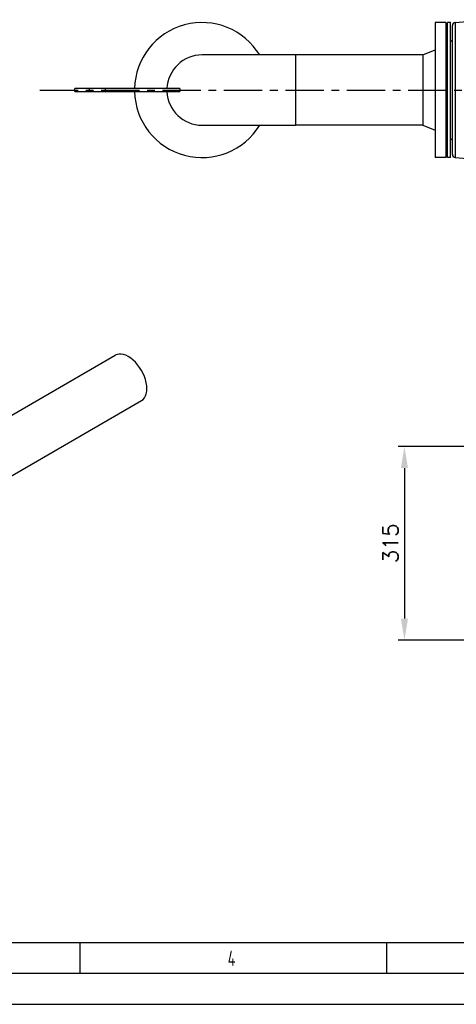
# Model space of a CAD drawing. Header units: millimetres. Extents: x 0 to 5940, y 0 to 4200.
# Tile 17 of 51: x 1372 to 2083, y 0 to 1604. Entities that reach past the tile are written whole.
import ezdxf

# ---------------------------------------------------------------- set-up
doc = ezdxf.new("R2010")
doc.units = ezdxf.units.MM
doc.header["$LTSCALE"] = 50
doc.linetypes.add('MITTE', pattern=[2, 1.25, -0.25, 0.25, -0.25])
doc.layers.get('0').update_dxf_attribs({"linetype": 'CONTINUOUS'})
doc.layers.get('DEFPOINTS').update_dxf_attribs({"linetype": 'CONTINUOUS'})
for name, color, linetype in [('02-LINIE-035', 2, 'CONTINUOUS'), ('05-ACHSE', 1, 'MITTE'), ('06-MASSE1', 1, 'CONTINUOUS'), ('KSB-BLATTRAND', 2, 'CONTINUOUS')]:
    doc.layers.add(name, color=color, linetype=linetype)
doc.styles.add('ACA_NORM', font='ROMANS.SHX')
doc.styles.get("Standard").update_dxf_attribs({"font": 'ISOCP.SHX'})
doc.dimstyles.new('1-10', dxfattribs={"dimscale": 10, "dimtxt": 2.5, "dimasz": 3.5, "dimexe": 1, "dimexo": 0, "dimgap": 1, "dimtad": 1, "dimdec": 0, "dimzin": 0, "dimtxsty": 'ACA_NORM', "dimcen": 0, "dimadec": 0, "dimazin": 0, "dimtfac": 2.4, "dimtdec": 0, "dimtmove": 0, "dimatfit": 3, "dimfxl": 1, "dimtolj": 1, "dimtzin": 0, "dimarcsym": 0})

# ---------------------------------------------------------------- blocks, each defined once
blk = doc.blocks.new('*D6')
at = {"layer": '06-MASSE1', "color": 0, "lineweight": -2}
for p, q in [((2130.4, 908.4), (1988.6, 908.4)), ((1998.6, 873.4), (1998.6, 628.4)), ((2130.4, 593.4), (1988.6, 593.4))]:
    blk.add_line(p, q, dxfattribs=at)
at = {"layer": '06-MASSE1', "color": 0}
for points in [[(1992.7, 873.4), (2004.4, 873.4), (1998.6, 908.4)], [(1992.7, 628.4), (2004.4, 628.4), (1998.6, 593.4)]]:
    blk.add_solid(points, dxfattribs=at)
at = {"layer": 'DEFPOINTS', "color": 0}
for p in [(2130.4, 908.4), (1998.6, 593.4), (2130.4, 593.4)]:
    blk.add_point(p, dxfattribs=at)
at = {"layer": '06-MASSE1', "color": 0, "insert": (1976.1, 750.9), "char_height": 25, "attachment_point": 5, "rotation": 90, "style": 'ACA_NORM'}
blk.add_mtext('\\A1;315', dxfattribs=at)
blk = doc.blocks.new('Rahmen_A2')
at = {"color": 1, "ltscale": 150}
for p, q in [((584, 10), (10, 10)), ((0, 0), (594, 0))]:
    blk.add_line(p, q, dxfattribs=at)
at = {"layer": 'KSB-BLATTRAND'}
for p, q in [((147, 5), (147, 10)), ((197, 5), (197, 10)), ((589, 5), (5, 5))]:
    blk.add_line(p, q, dxfattribs=at)
at = {"layer": 'KSB-BLATTRAND', "width": 0.75}
blk.add_text('4', height=2.5, dxfattribs=at).set_placement((171.0625, 6.25))

msp = doc.modelspace()

# ---------------------------------------------------------------- linework, layer by layer
at = {"layer": '02-LINIE-035'}
for p, q in [((2081.3, 1599.3), (2134.3, 1603.9)), ((2048.8, 1599.3), (2048.8, 1379.3)), ((2065.8, 1599.3), (2048.8, 1599.3)), ((2065.8, 1599.3), (2065.8, 1379.3)), ((2068.8, 1379.3), (2068.8, 1599.3)), ((2073.8, 1599.3), (2068.8, 1599.3)), ((2073.8, 1379.3), (2073.8, 1599.3)), ((2076.8, 1384.3), (2076.8, 1594.3)), ((2081.3, 1599.3), (2081.3, 1379.3)), ((2068.8, 1568.3), (2065.8, 1568.3)), ((2073.8, 1568.3), (2076.8, 1571.3)), ((1820.8, 1546.5), (1668.8, 1546.5)), ((1820.8, 1546.5), (1820.8, 1432.2)), ((2028.8, 1546.5), (1820.8, 1546.5)), ((2028.8, 1546.5), (2048.8, 1554.8)), ((2028.8, 1546.5), (2028.8, 1432.2)), ((1485.5, 1491.8), (1461.6, 1491.8)), ((1461.6, 1486.8), (1461.6, 1491.8)), ((1511.5, 1491.8), (1485.5, 1491.8)), ((1485.5, 1486.8), (1485.5, 1491.8)), ((1632.5, 1491.8), (1511.5, 1491.8)), ((1511.5, 1486.8), (1511.5, 1491.8)), ((1461.6, 1486.8), (1485.5, 1486.8)), ((1485.5, 1486.8), (1511.5, 1486.8)), ((1511.5, 1486.8), (1632.5, 1486.8)), ((1668.8, 1432.2), (1820.8, 1432.2)), ((2028.8, 1432.2), (1820.8, 1432.2)), ((2028.8, 1432.2), (2048.8, 1423.8)), ((2068.8, 1410.3), (2065.8, 1410.3)), ((2073.8, 1410.3), (2076.8, 1407.3)), ((2065.8, 1379.3), (2048.8, 1379.3)), ((2073.8, 1379.3), (2068.8, 1379.3)), ((2081.3, 1379.3), (2123, 1375.7)), ((1199.9, 868.1), (1527.4, 1057.2)), ((1242.4, 794.4), (1570, 983.5))]:
    msp.add_line(p, q, dxfattribs=at)
for centre, radius, start, end in [((1668.8, 1489.3), 110, 31.3018, 178.6977), ((2081.8, 1594.3), 5, 95, 180), ((1668.8, 1489.3), 57.2, 90, 177.4928), ((1668.8, 1489.3), 110, 181.3023, 328.6982), ((1668.8, 1489.3), 57.2, 182.5072, 270), ((2081.8, 1384.3), 5, 180, 265)]:
    msp.add_arc(centre, radius, start, end, dxfattribs=at)
msp.add_ellipse((1548.7, 1020.4), major_axis=(21.3, -36.9), ratio=0.57735, start_param=0, end_param=3.141593, dxfattribs=at)
msp.add_open_spline([(1632.5, 1491.8), (1632.5, 1491), (1632.5, 1490.1), (1632.5, 1489.3), (1632.5, 1488.5), (1632.5, 1487.7), (1632.5, 1486.8)], degree=3, knots=[-0.24513, -0.24513, -0.24513, -0.24513, 0, 0, 0, 0.24513, 0.24513, 0.24513, 0.24513], dxfattribs=at)
at = {"layer": '05-ACHSE'}
msp.add_line((1404.5, 1489.3), (4361.1, 1489.3), dxfattribs=at)

# ---------------------------------------------------------------- block references
at = {"layer": 'KSB-BLATTRAND', "xscale": 10, "yscale": 10, "zscale": 10}
msp.add_blockref('Rahmen_A2', (0, 0), dxfattribs=at)

# ---------------------------------------------------------------- dimensions: what is measured, and where the dimension line sits
at = {"layer": '06-MASSE1'}
dim = msp.add_linear_dim(base=(1998.6, 593.4), p1=(2130.4, 908.4), p2=(2130.4, 593.4), angle=270, dimstyle='1-10', dxfattribs=at)
dim.commit()
dim.dimension.update_dxf_attribs({"geometry": '*D6', "text_midpoint": (1976.1, 750.9)})

doc.saveas('drawing.dxf')
